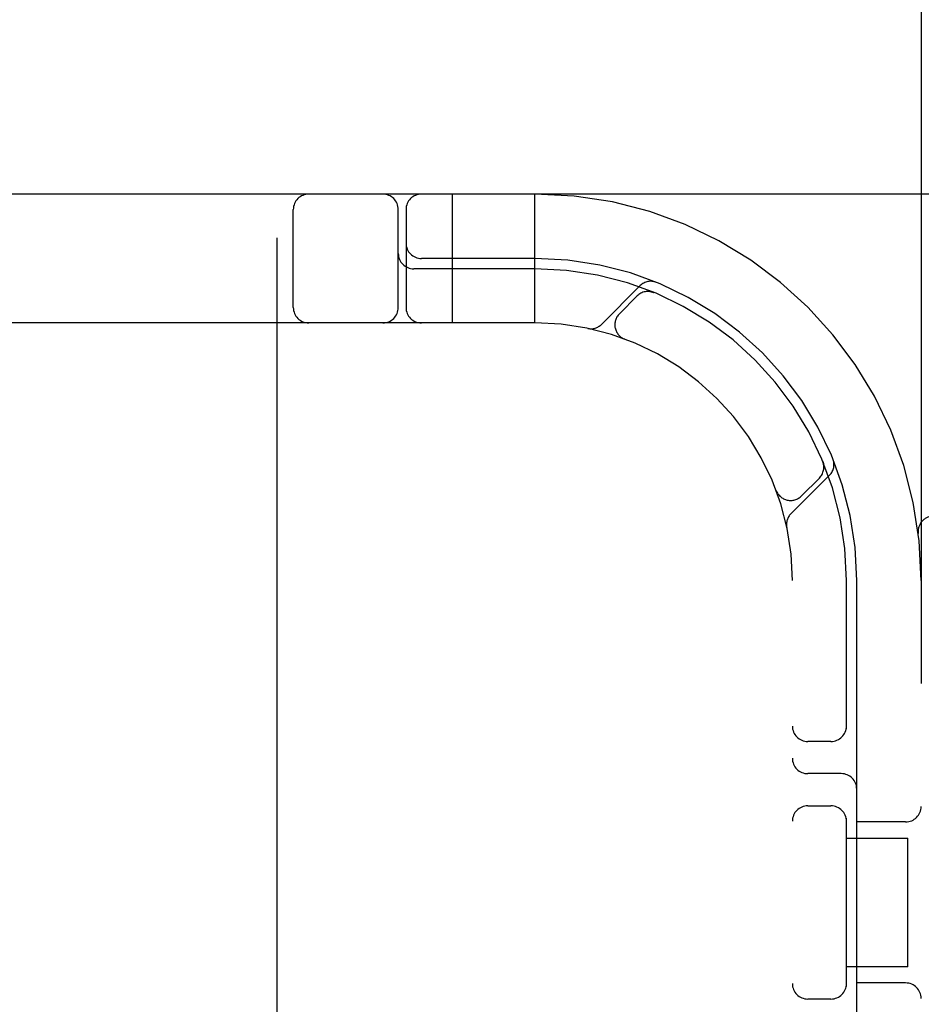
# Model space of a CAD drawing. Header units: inches. Extents: x 0 to 268, y 0 to 174.
# Tile 63 of 79: x 86.583 to 87.458, y 88.99 to 89.946. Entities that reach past the tile are written whole.
import ezdxf

# ---------------------------------------------------------------- set-up
doc = ezdxf.new("R2010")
doc.units = ezdxf.units.IN
doc.header["$LTSCALE"] = 14.749625
doc.header["$MEASUREMENT"] = 0
doc.linetypes.add('HIDDEN', pattern=[0.2, 0.1, -0.1])
doc.layers.add('DEFAULT_2', color=8, linetype='HIDDEN')

msp = doc.modelspace()

# ---------------------------------------------------------------- linework, layer by layer
at = {"layer": 'DEFAULT_2', "color": 8, "linetype": 'HIDDEN'}
for p, q in [((86.83326, 85.30928), (86.83326, 90.80978)), ((87.45826, 90.77646), (87.45826, 85.77646)), ((87.83076, 89.77646), (85.33578, 89.77646)), ((87.00326, 89.65146), (87.00326, 89.77646)), ((87.08326, 89.65146), (87.08326, 89.77646)), ((86.84888, 89.66646), (86.84888, 89.76146)), ((86.95076, 89.66646), (86.95076, 89.76146)), ((86.95826, 89.76146), (86.95826, 89.66646)), ((87.08326, 89.71396), (86.97326, 89.71396)), ((87.08326, 89.70396), (86.96576, 89.70396)), ((87.18558, 89.68763), (87.14799, 89.65003)), ((87.1827, 89.67767), (87.16535, 89.66032)), ((87.19884, 89.681), (87.19747, 89.68157)), ((87.08326, 89.65146), (86.08326, 89.65146)), ((87.17009, 89.63589), (87.17037, 89.63579)), ((87.17071, 89.63566), (87.17034, 89.63581)), ((87.36281, 89.51704), (87.36281, 89.51703)), ((87.36336, 89.51569), (87.36281, 89.51703)), ((87.36282, 89.51701), (87.36283, 89.51699)), ((87.33184, 89.46619), (87.36943, 89.50378)), ((87.34213, 89.48355), (87.35947, 89.50089)), ((87.31761, 89.48853), (87.31747, 89.48891)), ((87.3176, 89.48856), (87.3177, 89.48827)), ((87.45546, 89.44716), (87.45547, 89.44714)), ((87.33326, 87.15146), (87.33326, 89.40146)), ((87.38576, 89.25726), (87.38576, 89.40146)), ((87.39576, 88.79146), (87.39576, 89.40146)), ((87.37076, 89.24521), (87.34826, 89.24521)), ((87.38076, 89.21396), (87.34826, 89.21396)), ((87.34826, 89.18271), (87.37076, 89.18271)), ((87.38576, 89.00726), (87.38576, 89.17066)), ((87.44326, 89.16708), (87.39576, 89.16708)), ((87.38576, 89.15146), (87.44528, 89.15146)), ((87.44529, 89.02646), (87.44529, 89.15146)), ((87.44528, 89.02646), (87.38576, 89.02646)), ((87.44326, 89.01083), (87.39576, 89.01083)), ((87.37076, 88.99521), (87.34826, 88.99521))]:
    msp.add_line(p, q, dxfattribs=at)
for points in [[(87.19506, 89.68196), (87.19519, 89.68194), (87.19555, 89.68189), (87.1959, 89.68184), (87.19625, 89.68177), (87.19658, 89.6817), (87.19691, 89.68162), (87.19722, 89.68154), (87.19752, 89.68146), (87.1978, 89.68137), (87.19806, 89.68129), (87.19831, 89.6812), (87.19853, 89.68112), (87.19866, 89.68107), (87.19875, 89.68104)], [(87.19875, 89.68104), (87.19882, 89.68101), (87.19883, 89.68101)], [(87.36283, 89.51697), (87.36286, 89.5169), (87.36293, 89.51673), (87.36301, 89.5165), (87.36308, 89.51628), (87.36316, 89.51604), (87.36324, 89.51579), (87.36331, 89.51554), (87.36338, 89.51529), (87.36345, 89.51503), (87.36351, 89.51476), (87.36357, 89.51449), (87.36362, 89.51421), (87.36367, 89.51393), (87.36371, 89.51365), (87.36375, 89.51336), (87.36377, 89.51319)]]:
    msp.add_lwpolyline(points, dxfattribs=at)
for centre, radius, start, end in [((86.86388, 89.76146), 0.015, 90, 180), ((86.93576, 89.76146), 0.015, 0, 90), ((86.97326, 89.76146), 0.015, 90, 180), ((87.08326, 89.40146), 0.375, 0, 90), ((86.97326, 89.72896), 0.015, 180, 270), ((86.96576, 89.71896), 0.015, 180, 270), ((87.08326, 89.40146), 0.3125, 0, 90), ((87.08326, 89.40146), 0.3025, 0, 90), ((87.19584, 89.67737), 0.0145, 67.80424, 135.00001), ((87.1933, 89.66706), 0.015, 67.49537, 135), ((86.86388, 89.66646), 0.015, 180, 270), ((86.93576, 89.66646), 0.015, 270, 360), ((86.97326, 89.66646), 0.015, 180, 270), ((87.17595, 89.64972), 0.015, 135, 249.52526), ((87.08326, 89.40146), 0.25, 0, 90), ((87.13774, 89.66029), 0.0145, 258.11449, 315), ((87.35918, 89.51403), 0.0145, 315, 22.19575), ((87.34887, 89.5115), 0.015, 315, 22.50463), ((87.33152, 89.49415), 0.015, 200.47474, 315), ((87.34209, 89.45593), 0.0145, 135, 191.88551), ((87.47036, 89.44896), 0.015, 90, 186.9957), ((87.34826, 89.26021), 0.015, 180, 270), ((87.37076, 89.26021), 0.015, 270, 0), ((87.34826, 89.22896), 0.015, 180, 270), ((87.38076, 89.19896), 0.015, 0, 90), ((87.34826, 89.16771), 0.015, 90, 180), ((87.37076, 89.16771), 0.015, 0, 90), ((87.44326, 89.18208), 0.015, 270, 360), ((87.34826, 89.01021), 0.015, 180, 270), ((87.37076, 89.01021), 0.015, 270, 360), ((87.44326, 88.99583), 0.015, 0, 90)]:
    msp.add_arc(centre, radius, start, end, dxfattribs=at)

doc.saveas('drawing.dxf')
